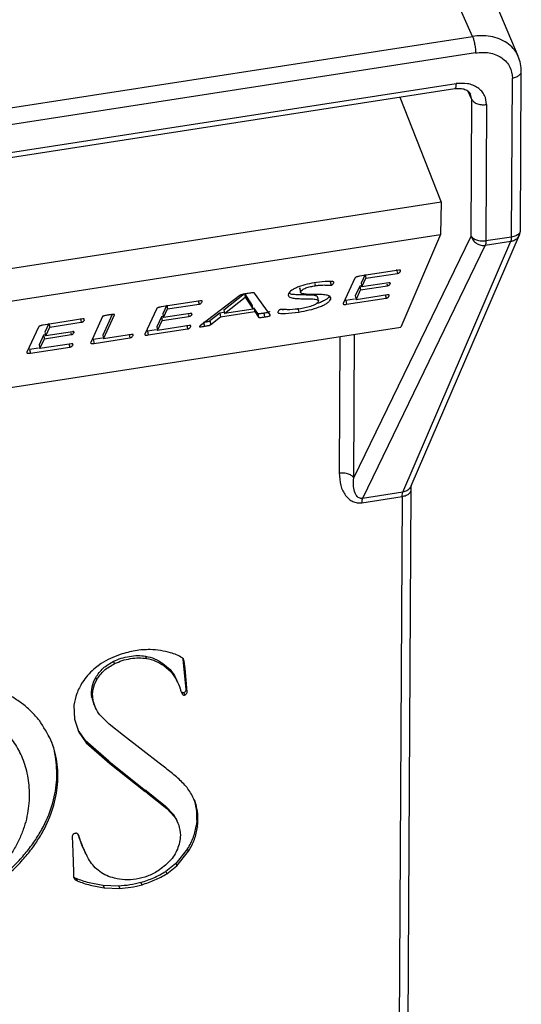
# Model space of a CAD drawing. Header units: millimetres. Extents: x 226 to 954, y 75 to 822.
# Tile 66 of 130: x 338 to 350, y 657 to 681. Entities that reach past the tile are written whole.
import ezdxf

# ---------------------------------------------------------------- set-up
doc = ezdxf.new("R2010")
doc.units = ezdxf.units.MM

msp = doc.modelspace()

# ---------------------------------------------------------------- linework, layer by layer
at = {"color": 179, "linetype": 'Continuous', "lineweight": 25}
for p, q in [((348.957, 680.766), (343.911, 692.194)), ((350.097, 680.274), (345.373, 691.538)), ((322.684, 676.702), (348.957, 680.766)), ((349.032, 680.356), (322.759, 676.292)), ((349.933, 675.748), (349.955, 679.725)), ((350.154, 675.908), (350.177, 679.885)), ((323.206, 675.544), (348.514, 679.459)), ((323.238, 675.669), (348.546, 679.584)), ((347.14, 679.246), (348.169, 676.618)), ((348.925, 675.773), (348.944, 679.185)), ((349.31, 679.061), (349.291, 675.649)), ((348.169, 676.618), (323.58, 672.814)), ((348.169, 676.618), (348.155, 675.811)), ((323.584, 672.01), (348.155, 675.811)), ((345.988, 669.722), (348.925, 675.773)), ((348.155, 675.811), (347.167, 673.494)), ((347.426, 669.528), (350.131, 675.802)), ((349.933, 675.748), (349.291, 675.649)), ((349.276, 675.541), (346.203, 669.211)), ((347.213, 669.367), (349.918, 675.641)), ((349.276, 675.541), (349.918, 675.641)), ((347.117, 674.921), (346.132, 674.769)), ((346.271, 674.81), (346.171, 674.593)), ((346.271, 674.81), (346.292, 674.717)), ((346.292, 674.717), (347.081, 674.839)), ((347.06, 674.932), (347.081, 674.839)), ((345.012, 674.583), (345.024, 674.53)), ((345.399, 674.637), (345.42, 674.543)), ((346.012, 674.715), (345.724, 674.088)), ((346.138, 674.521), (346.024, 674.273)), ((346.163, 674.524), (346.138, 674.521)), ((346.138, 674.521), (346.159, 674.427)), ((346.159, 674.427), (346.828, 674.531)), ((346.171, 674.593), (346.192, 674.5)), ((346.192, 674.5), (346.292, 674.717)), ((346.861, 674.603), (346.192, 674.5)), ((346.818, 674.575), (346.828, 674.531)), ((346.89, 674.603), (346.897, 674.574)), ((343.14, 674.288), (342.155, 673.535)), ((342.737, 673.927), (343.252, 674.333)), ((343.253, 674.333), (343.451, 674.038)), ((343.253, 674.333), (343.274, 674.24)), ((343.894, 673.804), (343.503, 674.344)), ((344.636, 674.457), (344.646, 674.41)), ((344.64, 674.481), (344.638, 674.457)), ((344.65, 674.434), (344.64, 674.481)), ((344.646, 674.41), (344.657, 674.363)), ((344.661, 674.388), (344.65, 674.434)), ((345.385, 674.28), (345.396, 674.234)), ((346.024, 674.273), (346.045, 674.18)), ((346.045, 674.18), (346.159, 674.427)), ((346.834, 674.301), (346.045, 674.18)), ((346.773, 674.312), (346.794, 674.219)), ((346.861, 674.301), (346.868, 674.268)), ((342.156, 674.154), (341.171, 674.001)), ((341.31, 674.042), (341.21, 673.825)), ((341.31, 674.042), (341.331, 673.949)), ((341.331, 673.949), (342.12, 674.071)), ((342.099, 674.164), (342.12, 674.071)), ((342.758, 673.834), (343.273, 674.24)), ((343.274, 674.24), (343.472, 673.945)), ((343.472, 673.945), (343.451, 674.038)), ((345.094, 674.201), (345.084, 674.248)), ((345.105, 674.155), (345.094, 674.201)), ((345.396, 674.234), (345.406, 674.187)), ((346.01, 674.194), (345.787, 674.159)), ((345.787, 674.159), (345.808, 674.066)), ((345.808, 674.066), (346.794, 674.219)), ((339.946, 673.81), (339.71, 673.296)), ((339.731, 673.203), (340.008, 673.805)), ((341.051, 673.947), (340.763, 673.321)), ((341.21, 673.825), (341.231, 673.732)), ((341.231, 673.732), (341.331, 673.949)), ((341.9, 673.836), (341.231, 673.732)), ((341.857, 673.808), (341.867, 673.764)), ((341.929, 673.836), (341.936, 673.806)), ((342.636, 673.844), (342.391, 673.651)), ((342.729, 673.859), (342.636, 673.844)), ((342.636, 673.844), (342.657, 673.751)), ((342.657, 673.751), (343.51, 673.883)), ((342.737, 673.927), (342.758, 673.834)), ((343.472, 673.945), (342.758, 673.834)), ((343.587, 673.834), (343.489, 673.976)), ((343.489, 673.976), (343.51, 673.883)), ((343.51, 673.883), (343.608, 673.741)), ((343.587, 673.834), (343.608, 673.741)), ((343.738, 673.842), (343.759, 673.749)), ((344.592, 673.965), (344.613, 673.872)), ((339.21, 673.698), (338.224, 673.545)), ((338.363, 673.587), (338.264, 673.37)), ((338.363, 673.587), (338.384, 673.493)), ((338.384, 673.493), (339.173, 673.615)), ((339.152, 673.709), (339.173, 673.615)), ((339.707, 673.759), (339.41, 673.112)), ((341.177, 673.753), (341.063, 673.505)), ((341.084, 673.412), (341.198, 673.66)), ((341.873, 673.534), (341.084, 673.412)), ((341.202, 673.757), (341.177, 673.753)), ((341.177, 673.753), (341.198, 673.66)), ((341.198, 673.66), (341.867, 673.764)), ((341.812, 673.544), (341.833, 673.451)), ((341.896, 673.551), (341.907, 673.501)), ((342.232, 673.609), (342.253, 673.516)), ((342.391, 673.651), (342.412, 673.558)), ((342.412, 673.558), (342.657, 673.751)), ((322.433, 669.668), (347.167, 673.494)), ((338.104, 673.492), (337.816, 672.865)), ((338.231, 673.297), (338.117, 673.05)), ((338.255, 673.301), (338.231, 673.297)), ((338.231, 673.297), (338.251, 673.204)), ((338.251, 673.204), (338.92, 673.308)), ((338.264, 673.37), (338.285, 673.277)), ((338.285, 673.277), (338.384, 673.493)), ((338.954, 673.38), (338.285, 673.277)), ((338.911, 673.352), (338.92, 673.308)), ((338.983, 673.38), (338.989, 673.351)), ((339.71, 673.296), (339.731, 673.203)), ((340.43, 673.311), (339.731, 673.203)), ((340.369, 673.321), (340.39, 673.228)), ((340.453, 673.328), (340.464, 673.278)), ((341.049, 673.426), (340.826, 673.392)), ((340.826, 673.392), (340.847, 673.299)), ((340.847, 673.299), (341.833, 673.451)), ((341.063, 673.505), (341.084, 673.412)), ((338.117, 673.05), (338.138, 672.956)), ((338.138, 672.956), (338.251, 673.204)), ((338.926, 673.078), (338.138, 672.956)), ((338.865, 673.089), (338.886, 672.995)), ((338.949, 673.095), (338.96, 673.045)), ((339.696, 673.217), (339.472, 673.182)), ((339.472, 673.182), (339.493, 673.089)), ((339.493, 673.089), (340.39, 673.228)), ((338.102, 672.971), (337.88, 672.936)), ((337.88, 672.936), (337.901, 672.843)), ((337.901, 672.843), (338.886, 672.995)), ((347.213, 669.367), (346.203, 669.211)), ((347.347, 656.071), (347.422, 669.419)), ((346.189, 669.103), (347.2, 669.259)), ((347.2, 669.259), (347.125, 655.912)), ((340.806, 665.209), (340.78, 665.266)), ((341.72, 665.193), (341.716, 665.208)), ((341.742, 665.012), (341.72, 665.193)), ((341.746, 665.136), (341.72, 665.193)), ((339.675, 665.079), (339.486, 664.939)), ((340.005, 665.079), (339.979, 665.136)), ((341.216, 665.085), (341.394, 664.931)), ((341.242, 665.028), (341.216, 665.085)), ((341.242, 665.028), (341.42, 664.874)), ((341.42, 664.874), (341.394, 664.931)), ((341.797, 664.433), (341.742, 665.012)), ((341.768, 664.955), (341.742, 665.012)), ((341.768, 664.955), (341.746, 665.136)), ((341.823, 664.376), (341.768, 664.955)), ((339.56, 664.676), (339.534, 664.733)), ((341.582, 664.617), (341.556, 664.674)), ((341.823, 664.376), (341.797, 664.433)), ((339.462, 664.191), (339.436, 664.248)), ((339.498, 664.048), (339.444, 664.228)), ((339.47, 664.171), (339.444, 664.228)), ((341.684, 664.362), (341.71, 664.305)), ((341.738, 664.351), (341.764, 664.294)), ((338.992, 664.037), (339.007, 663.692)), ((339.495, 664.047), (339.521, 663.99)), ((339.007, 663.692), (339.115, 663.361)), ((339.872, 663.56), (339.636, 663.8)), ((340.23, 663.279), (339.872, 663.56)), ((339.09, 663.418), (339.274, 663.155)), ((339.115, 663.361), (339.3, 663.098)), ((340.714, 662.905), (340.23, 663.279)), ((339.86, 662.639), (339.274, 663.155)), ((339.274, 663.155), (339.3, 663.098)), ((339.3, 663.098), (339.886, 662.582)), ((337.663, 662.799), (337.637, 662.857)), ((341.119, 662.592), (340.714, 662.905)), ((339.86, 662.639), (340.749, 661.934)), ((339.886, 662.582), (339.86, 662.639)), ((339.886, 662.582), (340.775, 661.877)), ((340.775, 661.877), (340.749, 661.934)), ((340.822, 661.851), (340.797, 661.908)), ((340.807, 661.894), (341.284, 661.515)), ((340.833, 661.837), (341.31, 661.458)), ((341.284, 661.515), (341.481, 661.307)), ((341.31, 661.458), (341.284, 661.515)), ((342.018, 661.634), (341.992, 661.691)), ((341.31, 661.458), (341.507, 661.25)), ((341.481, 661.307), (341.535, 661.196)), ((341.507, 661.25), (341.481, 661.307)), ((341.571, 661.144), (341.545, 661.201)), ((342.065, 661.175), (342.052, 661.048)), ((342.052, 661.048), (342.078, 660.991)), ((342.09, 661.117), (342.065, 661.175)), ((342.078, 660.991), (342.09, 661.117)), ((338.949, 660.762), (338.964, 660.362)), ((339.118, 660.76), (339.099, 660.802)), ((338.964, 660.362), (338.981, 659.869)), ((339.252, 660.399), (339.278, 660.342)), ((341.834, 660.442), (341.541, 660.081)), ((341.567, 660.024), (341.859, 660.385)), ((341.859, 660.385), (341.834, 660.442)), ((341.541, 660.081), (341.287, 659.879)), ((341.313, 659.822), (341.567, 660.024)), ((341.541, 660.081), (341.567, 660.024)), ((338.981, 659.869), (338.982, 659.741)), ((341.287, 659.879), (341.313, 659.822)), ((338.988, 659.74), (339.047, 659.702)), ((339.047, 659.702), (339.073, 659.645)), ((340.109, 659.513), (339.718, 659.529)), ((339.718, 659.529), (339.744, 659.472)), ((340.109, 659.513), (340.135, 659.455)), ((340.693, 659.548), (340.667, 659.605)), ((339.744, 659.472), (340.135, 659.455))]:
    msp.add_line(p, q, dxfattribs=at)
at = {"color": 8, "linetype": 'Continuous', "lineweight": 25}
for p, q in [((348.944, 679.185), (348.839, 679.402)), ((348.944, 679.185), (348.91, 679.325)), ((347.141, 674.938), (347.152, 674.887)), ((345.473, 674.627), (345.48, 674.592)), ((342.18, 674.171), (342.191, 674.12)), ((339.233, 673.715), (339.245, 673.664)), ((345.988, 669.722), (346.008, 673.315)), ((345.641, 673.258), (345.622, 669.846))]:
    msp.add_line(p, q, dxfattribs=at)
for points, knots in [([(350.098, 680.263), (350.094, 680.275), (350.069, 680.35), (349.977, 680.469), (349.823, 680.608), (349.628, 680.71), (349.411, 680.77), (349.184, 680.792), (349.032, 680.775), (348.957, 680.766)], [0, 0, 0, 0, 0.031819, 0.195685, 0.363029, 0.530372, 0.694238, 0.851566, 1, 1, 1, 1]), ([(349.955, 679.725), (349.99, 679.733), (350.044, 679.745), (350.101, 679.776), (350.138, 679.805), (350.162, 679.838), (350.177, 679.866), (350.174, 679.882), (350.174, 679.886)], [0, 0, 0, 0, 0.2961225, 0.4552652, 0.617704, 0.7801382, 0.9392823, 1, 1, 1, 1]), ([(348.546, 679.584), (348.544, 679.556), (348.543, 679.513), (348.533, 679.478), (348.524, 679.462), (348.517, 679.461), (348.514, 679.46)], [0, 0, 0, 0, 0.403716, 0.620697, 0.842163, 1, 1, 1, 1]), ([(349.918, 675.641), (349.943, 675.646), (349.988, 675.657), (350.052, 675.696), (350.103, 675.742), (350.119, 675.786), (350.126, 675.804)], [0, 0, 0, 0, 0.266694, 0.488645, 0.797006, 1, 1, 1, 1]), ([(350.151, 675.908), (350.151, 675.903), (350.155, 675.875), (350.118, 675.827), (350.042, 675.773), (349.969, 675.757), (349.933, 675.748)], [0, 0, 0, 0, 0.0660115, 0.3773372, 0.6886675, 1, 1, 1, 1]), ([(347.2, 669.259), (347.235, 669.267), (347.289, 669.279), (347.346, 669.311), (347.383, 669.339), (347.407, 669.372), (347.422, 669.4), (347.419, 669.416), (347.418, 669.42)], [0, 0, 0, 0, 0.296163, 0.455328, 0.617789, 0.780245, 0.939411, 1, 1, 1, 1]), ([(347.426, 669.528), (347.417, 669.511), (347.4, 669.478), (347.362, 669.436), (347.303, 669.391), (347.248, 669.376), (347.213, 669.367)], [0, 0, 0, 0, 0.20384, 0.41325, 0.618395, 1, 1, 1, 1])]:
    msp.add_open_spline(points, degree=3, knots=knots, dxfattribs=at)
at = {"color": 179, "linetype": 'Continuous', "lineweight": 25}
for points, knots in [([(348.957, 680.766), (348.967, 680.741), (348.982, 680.703), (348.999, 680.633), (349.011, 680.575), (349.021, 680.515), (349.03, 680.438), (349.032, 680.388), (349.032, 680.356)], [0, 0, 0, 0, 0.239699, 0.368521, 0.499999, 0.631485, 0.760306, 1, 1, 1, 1]), ([(349.032, 680.356), (349.149, 680.364), (349.328, 680.376), (349.543, 680.312), (349.691, 680.235), (349.81, 680.13), (349.925, 679.968), (349.943, 679.821), (349.955, 679.725)], [0, 0, 0, 0, 0.2394553, 0.368362, 0.5000009, 0.6316385, 0.7605417, 1, 1, 1, 1]), ([(350.177, 679.886), (350.175, 679.951), (350.17, 680.085), (350.124, 680.205), (350.1, 680.267)], [0, 0, 0, 0, 0.486103, 1, 1, 1, 1]), ([(348.514, 679.459), (348.56, 679.463), (348.654, 679.472), (348.773, 679.445), (348.866, 679.395), (348.897, 679.347), (348.912, 679.324)], [0, 0, 0, 0, 0.240489, 0.493225, 0.749222, 1, 1, 1, 1]), ([(349.31, 679.061), (349.3, 679.14), (349.285, 679.262), (349.19, 679.396), (349.091, 679.484), (348.969, 679.548), (348.791, 679.6), (348.642, 679.59), (348.546, 679.584)], [0, 0, 0, 0, 0.239454, 0.368361, 0.500001, 0.631639, 0.760541, 1, 1, 1, 1]), ([(348.944, 679.185), (348.958, 679.164), (348.979, 679.133), (349.034, 679.099), (349.083, 679.078), (349.139, 679.063), (349.216, 679.053), (349.273, 679.058), (349.31, 679.061)], [0, 0, 0, 0, 0.2396977, 0.3685124, 0.5000017, 0.6314817, 0.7603059, 1, 1, 1, 1]), ([(349.291, 675.649), (349.252, 675.646), (349.174, 675.639), (349.062, 675.663), (348.969, 675.709), (348.94, 675.751), (348.925, 675.773)], [0, 0, 0, 0, 0.249996, 0.5, 0.749991, 1, 1, 1, 1]), ([(348.925, 675.773), (348.937, 675.737), (348.963, 675.666), (349.045, 675.591), (349.127, 675.552), (349.203, 675.536), (349.25, 675.539), (349.276, 675.541)], [0, 0, 0, 0, 0.2495788, 0.4991577, 0.6929293, 0.8323974, 1, 1, 1, 1]), ([(349.918, 675.641), (349.922, 675.653), (349.93, 675.678), (349.932, 675.725), (349.933, 675.748)], [0, 0, 0, 0, 0.499991, 1, 1, 1, 1]), ([(350.127, 675.801), (350.131, 675.808), (350.145, 675.831), (350.151, 675.868), (350.155, 675.9), (350.155, 675.914), (350.155, 675.918)], [0, 0, 0, 0, 0.20711, 0.648334, 0.903288, 1, 1, 1, 1]), ([(349.291, 675.649), (349.29, 675.626), (349.288, 675.579), (349.28, 675.554), (349.276, 675.541)], [0, 0, 0, 0, 0.500009, 1, 1, 1, 1]), ([(346.132, 674.769), (346.117, 674.766), (346.096, 674.762), (346.068, 674.753), (346.049, 674.746), (346.033, 674.738), (346.019, 674.727), (346.015, 674.72), (346.012, 674.715)], [0, 0, 0, 0, 0.249517, 0.37492, 0.500983, 0.625143, 0.750835, 1, 1, 1, 1]), ([(347.081, 674.839), (347.087, 674.84), (347.096, 674.841), (347.107, 674.845), (347.117, 674.849), (347.126, 674.855), (347.142, 674.868), (347.148, 674.879), (347.152, 674.887)], [0, 0, 0, 0, 0.124771, 0.187495, 0.250224, 0.375255, 0.500424, 1, 1, 1, 1]), ([(347.152, 674.887), (347.156, 674.896), (347.16, 674.906), (347.154, 674.916), (347.15, 674.921), (347.142, 674.922), (347.132, 674.923), (347.123, 674.922), (347.117, 674.921)], [0, 0, 0, 0, 0.499889, 0.624737, 0.749953, 0.812474, 0.875686, 1, 1, 1, 1]), ([(345.056, 674.612), (344.978, 674.598), (344.824, 674.571), (344.632, 674.514), (344.507, 674.46), (344.405, 674.402), (344.375, 674.36), (344.356, 674.333)], [0, 0, 0, 0, 0.250391, 0.49999, 0.625297, 0.750618, 1, 1, 1, 1]), ([(344.661, 674.388), (344.671, 674.402), (344.687, 674.423), (344.74, 674.453), (344.806, 674.481), (344.905, 674.51), (344.985, 674.523), (345.024, 674.53)], [0, 0, 0, 0, 0.249397, 0.374764, 0.500063, 0.74983, 1, 1, 1, 1]), ([(345.024, 674.53), (345.062, 674.535), (345.137, 674.546), (345.238, 674.549), (345.315, 674.547), (345.365, 674.543), (345.394, 674.541), (345.411, 674.543), (345.42, 674.543)], [0, 0, 0, 0, 0.249879, 0.499911, 0.750076, 0.875228, 0.937775, 1, 1, 1, 1]), ([(345.48, 674.592), (345.484, 674.6), (345.49, 674.613), (345.486, 674.629), (345.44, 674.639), (345.3, 674.64), (345.154, 674.623), (345.056, 674.612)], [0, 0, 0, 0, 0.125403, 0.187887, 0.250411, 0.500514, 1, 1, 1, 1]), ([(345.42, 674.543), (345.423, 674.544), (345.429, 674.545), (345.438, 674.548), (345.445, 674.551), (345.457, 674.557), (345.47, 674.572), (345.476, 674.584), (345.48, 674.592)], [0, 0, 0, 0, 0.062824, 0.124874, 0.188071, 0.250282, 0.500118, 1, 1, 1, 1]), ([(346.828, 674.531), (346.833, 674.532), (346.842, 674.533), (346.852, 674.536), (346.862, 674.54), (346.872, 674.545), (346.889, 674.557), (346.893, 674.566), (346.897, 674.574)], [0, 0, 0, 0, 0.1249685, 0.1876788, 0.2504405, 0.375321, 0.5003919, 1, 1, 1, 1]), ([(346.897, 674.574), (346.9, 674.582), (346.905, 674.591), (346.898, 674.6), (346.89, 674.604), (346.878, 674.605), (346.867, 674.604), (346.861, 674.603)], [0, 0, 0, 0, 0.500047, 0.625169, 0.750121, 0.875476, 1, 1, 1, 1]), ([(343.325, 674.334), (343.292, 674.329), (343.243, 674.322), (343.188, 674.31), (343.165, 674.302), (343.152, 674.296), (343.145, 674.292), (343.14, 674.288)], [0, 0, 0, 0, 0.500336, 0.749711, 0.812392, 0.874991, 1, 1, 1, 1]), ([(343.503, 674.344), (343.501, 674.346), (343.497, 674.349), (343.487, 674.352), (343.467, 674.353), (343.411, 674.348), (343.36, 674.34), (343.325, 674.334)], [0, 0, 0, 0, 0.124963, 0.187548, 0.25026, 0.499569, 1, 1, 1, 1]), ([(344.356, 674.333), (344.35, 674.313), (344.339, 674.272), (344.406, 674.232), (344.521, 674.211), (344.712, 674.203), (344.923, 674.208), (345.069, 674.188), (345.11, 674.16), (345.104, 674.14), (345.101, 674.13)], [0, 0, 0, 0, 0.124853, 0.249645, 0.374644, 0.4999, 0.75045, 0.875073, 0.937502, 1, 1, 1, 1]), ([(345.082, 674.248), (345.082, 674.249), (345.084, 674.26), (345.045, 674.281), (344.904, 674.302), (344.689, 674.295), (344.503, 674.305), (344.401, 674.319), (344.375, 674.339), (344.368, 674.345)], [0, 0, 0, 0, 0.012446, 0.095774, 0.262123, 0.596556, 0.76375, 0.930599, 1, 1, 1, 1]), ([(345.406, 674.187), (345.412, 674.207), (345.422, 674.247), (345.355, 674.287), (345.238, 674.307), (345.046, 674.314), (344.838, 674.31), (344.692, 674.33), (344.652, 674.358), (344.658, 674.378), (344.661, 674.388)], [0, 0, 0, 0, 0.124845, 0.249586, 0.374564, 0.499866, 0.750431, 0.87508, 0.937514, 1, 1, 1, 1]), ([(345.385, 674.28), (345.376, 674.265), (345.359, 674.235), (345.298, 674.185), (345.212, 674.137), (345.126, 674.097), (345.063, 674.079), (345.043, 674.073)], [0, 0, 0, 0, 0.223249, 0.446386, 0.669486, 0.892577, 1, 1, 1, 1]), ([(346.868, 674.268), (346.872, 674.277), (346.877, 674.287), (346.87, 674.297), (346.864, 674.301), (346.851, 674.303), (346.839, 674.302), (346.834, 674.301)], [0, 0, 0, 0, 0.500276, 0.62531, 0.75058, 0.875615, 1, 1, 1, 1]), ([(342.12, 674.071), (342.126, 674.072), (342.135, 674.074), (342.146, 674.078), (342.156, 674.082), (342.165, 674.088), (342.181, 674.101), (342.187, 674.112), (342.191, 674.12)], [0, 0, 0, 0, 0.124761, 0.1875, 0.250219, 0.37525, 0.500418, 1, 1, 1, 1]), ([(342.191, 674.12), (342.195, 674.128), (342.199, 674.139), (342.192, 674.149), (342.189, 674.153), (342.181, 674.155), (342.171, 674.155), (342.162, 674.154), (342.156, 674.154)], [0, 0, 0, 0, 0.499876, 0.62473, 0.749945, 0.812476, 0.875675, 1, 1, 1, 1]), ([(344.613, 673.872), (344.7, 673.887), (344.875, 673.918), (345.091, 673.982), (345.234, 674.043), (345.319, 674.092), (345.38, 674.141), (345.397, 674.172), (345.406, 674.187)], [0, 0, 0, 0, 0.250003, 0.499245, 0.624408, 0.749573, 0.874752, 1, 1, 1, 1]), ([(345.101, 674.13), (345.088, 674.113), (345.07, 674.086), (345.004, 674.05), (344.923, 674.016), (344.801, 673.981), (344.704, 673.963), (344.655, 673.955)], [0, 0, 0, 0, 0.249326, 0.374593, 0.499875, 0.749592, 1, 1, 1, 1]), ([(345.724, 674.088), (345.722, 674.084), (345.72, 674.076), (345.726, 674.069), (345.736, 674.065), (345.75, 674.063), (345.773, 674.062), (345.794, 674.064), (345.808, 674.066)], [0, 0, 0, 0, 0.249459, 0.374725, 0.49932, 0.624952, 0.750498, 1, 1, 1, 1]), ([(346.794, 674.219), (346.8, 674.22), (346.809, 674.222), (346.821, 674.225), (346.831, 674.23), (346.84, 674.235), (346.86, 674.249), (346.864, 674.26), (346.868, 674.268)], [0, 0, 0, 0, 0.124779, 0.187497, 0.250239, 0.375333, 0.500387, 1, 1, 1, 1]), ([(339.865, 673.799), (339.837, 673.794), (339.793, 673.787), (339.746, 673.777), (339.725, 673.771), (339.716, 673.767), (339.71, 673.763), (339.708, 673.76), (339.707, 673.759)], [0, 0, 0, 0, 0.499815, 0.74964, 0.812288, 0.874867, 0.93745, 1, 1, 1, 1]), ([(340.008, 673.805), (340.008, 673.806), (340.009, 673.809), (340.006, 673.812), (339.999, 673.813), (339.982, 673.814), (339.937, 673.809), (339.894, 673.803), (339.865, 673.799)], [0, 0, 0, 0, 0.062569, 0.125082, 0.187776, 0.250172, 0.50017, 1, 1, 1, 1]), ([(341.171, 674.001), (341.156, 673.998), (341.135, 673.994), (341.107, 673.986), (341.088, 673.979), (341.072, 673.971), (341.058, 673.96), (341.054, 673.952), (341.051, 673.947)], [0, 0, 0, 0, 0.249515, 0.374924, 0.500981, 0.625174, 0.750836, 1, 1, 1, 1]), ([(341.867, 673.764), (341.872, 673.764), (341.881, 673.766), (341.891, 673.769), (341.901, 673.772), (341.911, 673.777), (341.928, 673.79), (341.932, 673.799), (341.936, 673.806)], [0, 0, 0, 0, 0.124969, 0.187679, 0.250402, 0.375283, 0.50039, 1, 1, 1, 1]), ([(341.936, 673.806), (341.939, 673.814), (341.944, 673.824), (341.937, 673.833), (341.929, 673.836), (341.917, 673.838), (341.906, 673.836), (341.9, 673.836)], [0, 0, 0, 0, 0.500044, 0.625159, 0.750132, 0.875475, 1, 1, 1, 1]), ([(343.738, 673.842), (343.709, 673.838), (343.665, 673.831), (343.616, 673.826), (343.6, 673.827), (343.592, 673.83), (343.589, 673.833), (343.587, 673.834)], [0, 0, 0, 0, 0.500382, 0.749657, 0.812261, 0.874828, 1, 1, 1, 1]), ([(343.877, 673.884), (343.878, 673.883), (343.879, 673.881), (343.876, 673.876), (343.872, 673.872), (343.865, 673.868), (343.858, 673.865), (343.816, 673.853), (343.774, 673.847), (343.738, 673.842)], [0, 0, 0, 0, 0.070363, 0.148596, 0.225904, 0.265105, 0.304117, 0.381816, 1, 1, 1, 1]), ([(343.759, 673.749), (343.795, 673.754), (343.837, 673.76), (343.879, 673.772), (343.886, 673.775), (343.892, 673.779), (343.897, 673.783), (343.901, 673.792), (343.897, 673.799), (343.894, 673.804)], [0, 0, 0, 0, 0.499048, 0.561762, 0.593247, 0.624897, 0.687319, 0.750461, 1, 1, 1, 1]), ([(344.095, 673.885), (344.09, 673.875), (344.084, 673.86), (344.102, 673.845), (344.163, 673.837), (344.324, 673.836), (344.497, 673.857), (344.613, 673.872)], [0, 0, 0, 0, 0.125204, 0.187731, 0.250259, 0.500521, 1, 1, 1, 1]), ([(344.164, 673.937), (344.161, 673.936), (344.155, 673.935), (344.145, 673.932), (344.137, 673.929), (344.127, 673.925), (344.118, 673.919), (344.105, 673.905), (344.099, 673.894), (344.095, 673.885)], [0, 0, 0, 0, 0.062613, 0.125137, 0.187736, 0.25042, 0.375165, 0.500498, 1, 1, 1, 1]), ([(344.268, 673.933), (344.264, 673.933), (344.222, 673.928), (344.19, 673.931), (344.16, 673.934)], [0, 0, 0, 0, 0.091482, 1, 1, 1, 1]), ([(344.655, 673.955), (344.564, 673.944), (344.427, 673.928), (344.292, 673.931), (344.231, 673.935), (344.197, 673.939), (344.175, 673.937), (344.164, 673.937)], [0, 0, 0, 0, 0.4985943, 0.7494569, 0.874953, 0.9376784, 1, 1, 1, 1]), ([(338.224, 673.545), (338.21, 673.543), (338.188, 673.539), (338.161, 673.53), (338.141, 673.523), (338.126, 673.515), (338.112, 673.504), (338.107, 673.497), (338.104, 673.492)], [0, 0, 0, 0, 0.2495154, 0.3749248, 0.5009821, 0.625145, 0.7508358, 1, 1, 1, 1]), ([(339.173, 673.615), (339.179, 673.617), (339.188, 673.618), (339.2, 673.622), (339.209, 673.626), (339.218, 673.632), (339.234, 673.645), (339.24, 673.656), (339.245, 673.664)], [0, 0, 0, 0, 0.124762, 0.187487, 0.250217, 0.375249, 0.500419, 1, 1, 1, 1]), ([(339.245, 673.664), (339.248, 673.673), (339.253, 673.683), (339.246, 673.693), (339.242, 673.697), (339.234, 673.699), (339.225, 673.7), (339.216, 673.698), (339.21, 673.698)], [0, 0, 0, 0, 0.499888, 0.624728, 0.749944, 0.812475, 0.875697, 1, 1, 1, 1]), ([(341.907, 673.501), (341.911, 673.509), (341.916, 673.52), (341.909, 673.53), (341.903, 673.534), (341.89, 673.536), (341.878, 673.535), (341.873, 673.534)], [0, 0, 0, 0, 0.5002666, 0.6252977, 0.7505573, 0.8756105, 1, 1, 1, 1]), ([(342.155, 673.535), (342.147, 673.528), (342.136, 673.52), (342.131, 673.511), (342.132, 673.507), (342.135, 673.505), (342.14, 673.504), (342.161, 673.504), (342.2, 673.508), (342.235, 673.514), (342.253, 673.516)], [0, 0, 0, 0, 0.249574, 0.31227, 0.375028, 0.406675, 0.43788, 0.500381, 0.749837, 1, 1, 1, 1]), ([(342.391, 673.651), (342.387, 673.649), (342.38, 673.643), (342.362, 673.635), (342.341, 673.629), (342.297, 673.619), (342.261, 673.614), (342.232, 673.609)], [0, 0, 0, 0, 0.125106, 0.249701, 0.37452, 0.499837, 1, 1, 1, 1]), ([(342.253, 673.516), (342.282, 673.521), (342.318, 673.526), (342.361, 673.536), (342.383, 673.542), (342.401, 673.55), (342.408, 673.556), (342.412, 673.558)], [0, 0, 0, 0, 0.50015, 0.625468, 0.75026, 0.874893, 1, 1, 1, 1]), ([(343.608, 673.741), (343.61, 673.739), (343.613, 673.737), (343.621, 673.734), (343.637, 673.732), (343.686, 673.738), (343.73, 673.745), (343.759, 673.749)], [0, 0, 0, 0, 0.125162, 0.187757, 0.250333, 0.499623, 1, 1, 1, 1]), ([(338.92, 673.308), (338.926, 673.309), (338.934, 673.31), (338.945, 673.313), (338.955, 673.317), (338.964, 673.322), (338.981, 673.334), (338.986, 673.343), (338.989, 673.351)], [0, 0, 0, 0, 0.124968, 0.187697, 0.250443, 0.375323, 0.500394, 1, 1, 1, 1]), ([(338.989, 673.351), (338.993, 673.358), (338.997, 673.368), (338.99, 673.377), (338.982, 673.38), (338.97, 673.382), (338.959, 673.381), (338.954, 673.38)], [0, 0, 0, 0, 0.500047, 0.62516, 0.750111, 0.875453, 1, 1, 1, 1]), ([(340.464, 673.278), (340.468, 673.286), (340.473, 673.297), (340.467, 673.307), (340.46, 673.311), (340.45, 673.313), (340.439, 673.312), (340.433, 673.311), (340.43, 673.311)], [0, 0, 0, 0, 0.499907, 0.62488, 0.749904, 0.87503, 0.937045, 1, 1, 1, 1]), ([(340.763, 673.321), (340.761, 673.316), (340.759, 673.309), (340.765, 673.301), (340.775, 673.297), (340.789, 673.295), (340.812, 673.295), (340.833, 673.297), (340.847, 673.299)], [0, 0, 0, 0, 0.24946, 0.374712, 0.499307, 0.624946, 0.7505, 1, 1, 1, 1]), ([(341.833, 673.451), (341.839, 673.452), (341.848, 673.454), (341.86, 673.458), (341.87, 673.462), (341.879, 673.468), (341.898, 673.482), (341.903, 673.492), (341.907, 673.501)], [0, 0, 0, 0, 0.124788, 0.187512, 0.250249, 0.375342, 0.500394, 1, 1, 1, 1]), ([(338.886, 672.995), (338.892, 672.997), (338.902, 672.998), (338.913, 673.002), (338.923, 673.006), (338.933, 673.012), (338.952, 673.026), (338.957, 673.037), (338.96, 673.045)], [0, 0, 0, 0, 0.1247881, 0.1874977, 0.2502451, 0.3753334, 0.5003873, 1, 1, 1, 1]), ([(338.96, 673.045), (338.964, 673.053), (338.97, 673.064), (338.963, 673.074), (338.956, 673.078), (338.944, 673.08), (338.932, 673.079), (338.926, 673.078)], [0, 0, 0, 0, 0.500273, 0.625308, 0.750589, 0.875625, 1, 1, 1, 1]), ([(339.41, 673.112), (339.408, 673.107), (339.406, 673.1), (339.412, 673.092), (339.421, 673.088), (339.436, 673.086), (339.458, 673.085), (339.479, 673.088), (339.493, 673.089)], [0, 0, 0, 0, 0.249371, 0.374809, 0.49921, 0.625015, 0.750519, 1, 1, 1, 1]), ([(340.39, 673.228), (340.396, 673.229), (340.406, 673.231), (340.418, 673.235), (340.427, 673.239), (340.438, 673.245), (340.455, 673.259), (340.46, 673.27), (340.464, 673.278)], [0, 0, 0, 0, 0.124832, 0.187447, 0.250147, 0.375248, 0.500359, 1, 1, 1, 1]), ([(337.816, 672.865), (337.815, 672.86), (337.812, 672.853), (337.818, 672.846), (337.828, 672.842), (337.843, 672.84), (337.866, 672.839), (337.887, 672.841), (337.901, 672.843)], [0, 0, 0, 0, 0.249456, 0.374722, 0.499318, 0.62496, 0.750497, 1, 1, 1, 1]), ([(341.019, 631.291), (340.638, 631.205), (339.262, 630.891), (336.839, 630.43), (333.758, 629.909), (330.637, 629.472), (327.505, 629.115), (324.368, 628.839), (321.232, 628.642), (318.085, 628.525), (314.912, 628.485), (311.721, 628.525), (308.516, 628.648), (305.324, 628.851), (302.151, 629.135), (299.021, 629.498), (295.94, 629.936), (292.912, 630.447), (289.926, 631.034), (286.969, 631.698), (284.047, 632.441), (281.168, 633.261), (278.354, 634.155), (275.61, 635.118), (272.958, 636.145), (270.402, 637.23), (267.945, 638.371), (265.575, 639.573), (263.283, 640.84), (261.076, 642.171), (258.959, 643.566), (256.951, 645.013), (255.056, 646.509), (253.286, 648.043), (251.644, 649.611), (250.13, 651.208), (248.737, 652.841), (247.46, 654.518), (246.303, 656.236), (245.272, 657.992), (244.376, 659.772), (243.617, 661.574), (242.999, 663.382), (242.521, 665.193), (242.183, 667.003), (241.971, 668.82), (241.945, 670.034), (241.931, 670.64)], [0, 0, 0, 0, 0.008681, 0.031395, 0.054109, 0.076824, 0.099538, 0.121847, 0.144156, 0.166464, 0.188773, 0.211487, 0.234202, 0.256916, 0.27963, 0.302345, 0.324654, 0.346962, 0.369271, 0.39158, 0.414294, 0.437008, 0.459723, 0.482437, 0.505151, 0.52746, 0.549769, 0.572078, 0.594387, 0.617101, 0.639815, 0.66253, 0.685244, 0.707958, 0.730267, 0.752576, 0.774885, 0.797193, 0.819908, 0.842622, 0.865336, 0.888051, 0.910765, 0.933074, 0.955382, 0.977691, 1, 1, 1, 1]), ([(345.622, 669.846), (345.661, 669.849), (345.738, 669.855), (345.851, 669.831), (345.943, 669.786), (345.973, 669.743), (345.988, 669.722)], [0, 0, 0, 0, 0.2499974, 0.5000068, 0.7500024, 1, 1, 1, 1]), ([(345.622, 669.846), (345.629, 669.74), (345.643, 669.54), (345.745, 669.322), (345.862, 669.195), (345.96, 669.131), (346.069, 669.096), (346.147, 669.1), (346.185, 669.102)], [0, 0, 0, 0, 0.307099, 0.583398, 0.704057, 0.812044, 0.909194, 1, 1, 1, 1]), ([(346.201, 669.21), (346.192, 669.21), (346.173, 669.208), (346.134, 669.215), (346.091, 669.238), (346.05, 669.283), (346.003, 669.373), (345.973, 669.52), (345.983, 669.651), (345.988, 669.722)], [0, 0, 0, 0, 0.029681, 0.061495, 0.137297, 0.234952, 0.355273, 0.653879, 1, 1, 1, 1]), ([(347.2, 669.259), (347.201, 669.283), (347.202, 669.33), (347.209, 669.355), (347.213, 669.367)], [0, 0, 0, 0, 0.499976, 1, 1, 1, 1]), ([(347.422, 669.421), (347.422, 669.442), (347.423, 669.482), (347.426, 669.517), (347.428, 669.533), (347.427, 669.531), (347.427, 669.53)], [0, 0, 0, 0, 0.351265, 0.660881, 0.931625, 1, 1, 1, 1]), ([(346.203, 669.211), (346.199, 669.198), (346.191, 669.173), (346.189, 669.126), (346.189, 669.103)], [0, 0, 0, 0, 0.499991, 1, 1, 1, 1]), ([(340.895, 665.429), (340.77, 665.426), (340.521, 665.42), (340.273, 665.343), (340.148, 665.305)], [0, 0, 0, 0, 0.4999999, 1, 1, 1, 1]), ([(341.405, 665.349), (341.323, 665.37), (341.16, 665.413), (340.983, 665.423), (340.895, 665.429)], [0, 0, 0, 0, 0.500001, 1, 1, 1, 1]), ([(340.148, 665.305), (340.066, 665.275), (339.901, 665.215), (339.75, 665.125), (339.675, 665.079)], [0, 0, 0, 0, 0.499995, 1, 1, 1, 1]), ([(339.979, 665.136), (340.043, 665.163), (340.173, 665.219), (340.379, 665.264), (340.586, 665.286), (340.716, 665.273), (340.78, 665.266)], [0, 0, 0, 0, 0.243711, 0.499378, 0.755273, 1, 1, 1, 1]), ([(340.005, 665.079), (340.069, 665.106), (340.198, 665.161), (340.405, 665.207), (340.612, 665.229), (340.742, 665.216), (340.806, 665.209)], [0, 0, 0, 0, 0.243715, 0.49938, 0.755276, 1, 1, 1, 1]), ([(340.78, 665.266), (340.858, 665.247), (341.019, 665.208), (341.149, 665.127), (341.216, 665.085)], [0, 0, 0, 0, 0.48807, 1, 1, 1, 1]), ([(340.806, 665.209), (340.884, 665.19), (341.045, 665.151), (341.175, 665.07), (341.242, 665.028)], [0, 0, 0, 0, 0.488073, 1, 1, 1, 1]), ([(341.698, 665.223), (341.653, 665.249), (341.563, 665.301), (341.457, 665.333), (341.405, 665.349)], [0, 0, 0, 0, 0.504128, 1, 1, 1, 1]), ([(341.746, 665.136), (341.743, 665.153), (341.738, 665.177), (341.721, 665.207), (341.706, 665.217), (341.698, 665.223)], [0, 0, 0, 0, 0.493795, 0.739901, 1, 1, 1, 1]), ([(339.486, 664.939), (339.432, 664.887), (339.326, 664.785), (339.244, 664.669), (339.203, 664.612)], [0, 0, 0, 0, 0.50449, 1, 1, 1, 1]), ([(339.534, 664.733), (339.591, 664.814), (339.703, 664.976), (339.887, 665.083), (339.979, 665.136)], [0, 0, 0, 0, 0.500001, 1, 1, 1, 1]), ([(339.56, 664.676), (339.616, 664.757), (339.729, 664.919), (339.913, 665.026), (340.005, 665.079)], [0, 0, 0, 0, 0.500002, 1, 1, 1, 1]), ([(341.394, 664.931), (341.445, 664.866), (341.509, 664.786), (341.545, 664.692), (341.553, 664.673)], [0, 0, 0, 0, 0.801273, 1, 1, 1, 1]), ([(338.126, 663.655), (338.063, 663.73), (337.939, 663.879), (337.713, 664.072), (337.464, 664.24), (337.1, 664.428), (336.591, 664.595), (335.922, 664.686), (335.214, 664.666), (334.571, 664.548), (334.014, 664.37), (333.541, 664.168), (333.245, 663.993), (333.096, 663.904)], [0, 0, 0, 0, 0.062351, 0.124007, 0.185267, 0.246361, 0.36853, 0.491475, 0.615556, 0.741091, 0.825955, 0.912087, 1, 1, 1, 1]), ([(339.436, 664.248), (339.432, 664.331), (339.424, 664.492), (339.498, 664.654), (339.534, 664.733)], [0, 0, 0, 0, 0.5111, 1, 1, 1, 1]), ([(339.462, 664.191), (339.458, 664.273), (339.45, 664.435), (339.524, 664.597), (339.56, 664.676)], [0, 0, 0, 0, 0.511098, 1, 1, 1, 1]), ([(341.42, 664.874), (341.469, 664.808), (341.566, 664.677), (341.62, 664.525), (341.647, 664.45)], [0, 0, 0, 0, 0.5021988, 1, 1, 1, 1]), ([(339.203, 664.612), (339.15, 664.519), (339.044, 664.331), (339.009, 664.136), (338.992, 664.037)], [0, 0, 0, 0, 0.495518, 1, 1, 1, 1]), ([(341.647, 664.45), (341.655, 664.424), (341.67, 664.373), (341.697, 664.328), (341.71, 664.305)], [0, 0, 0, 0, 0.504698, 1, 1, 1, 1]), ([(341.797, 664.433), (341.796, 664.425), (341.793, 664.41), (341.781, 664.387), (341.762, 664.366), (341.746, 664.356), (341.738, 664.351)], [0, 0, 0, 0, 0.25001, 0.500006, 0.750004, 1, 1, 1, 1]), ([(339.444, 664.228), (339.444, 664.228), (339.444, 664.23), (339.444, 664.232), (339.441, 664.235), (339.437, 664.237), (339.434, 664.24), (339.433, 664.241), (339.433, 664.242), (339.433, 664.243), (339.433, 664.246), (339.435, 664.247), (339.436, 664.248)], [0, 0, 0, 0, 0.074817, 0.143078, 0.27321, 0.533822, 0.650148, 0.701382, 0.748931, 0.796431, 0.849894, 1, 1, 1, 1]), ([(339.47, 664.171), (339.47, 664.171), (339.47, 664.172), (339.47, 664.175), (339.467, 664.178), (339.463, 664.181), (339.459, 664.183), (339.458, 664.185), (339.458, 664.186), (339.459, 664.188), (339.461, 664.19), (339.462, 664.191)], [0, 0, 0, 0, 0.07475, 0.143178, 0.273373, 0.53407, 0.701201, 0.748873, 0.796404, 0.849917, 1, 1, 1, 1]), ([(341.738, 664.351), (341.733, 664.35), (341.723, 664.348), (341.708, 664.35), (341.694, 664.354), (341.688, 664.359), (341.684, 664.362)], [0, 0, 0, 0, 0.249977, 0.500029, 0.750017, 1, 1, 1, 1]), ([(341.71, 664.305), (341.713, 664.302), (341.72, 664.297), (341.734, 664.293), (341.749, 664.291), (341.759, 664.293), (341.764, 664.294)], [0, 0, 0, 0, 0.250013, 0.49999, 0.749975, 1, 1, 1, 1]), ([(341.764, 664.294), (341.772, 664.299), (341.788, 664.309), (341.807, 664.33), (341.819, 664.353), (341.822, 664.368), (341.823, 664.376)], [0, 0, 0, 0, 0.250005, 0.499999, 0.750013, 1, 1, 1, 1]), ([(339.636, 663.8), (339.596, 663.856), (339.517, 663.968), (339.485, 664.103), (339.47, 664.171)], [0, 0, 0, 0, 0.498089, 1, 1, 1, 1]), ([(336.633, 659.285), (336.751, 659.361), (336.983, 659.512), (337.299, 659.764), (337.581, 660.027), (337.828, 660.301), (338.04, 660.584), (338.276, 660.968), (338.487, 661.461), (338.605, 662.056), (338.584, 662.633), (338.437, 663.181), (338.23, 663.497), (338.126, 663.655)], [0, 0, 0, 0, 0.07118, 0.139794, 0.206275, 0.271013, 0.334354, 0.3966, 0.518637, 0.638885, 0.758511, 0.87851, 1, 1, 1, 1]), ([(337.409, 663.21), (337.488, 663.1), (337.654, 662.867), (337.802, 662.446), (337.881, 661.972), (337.867, 661.457), (337.763, 661.012), (337.618, 660.658), (337.474, 660.395), (337.294, 660.137), (337.076, 659.889), (336.818, 659.651), (336.62, 659.511), (336.519, 659.439)], [0, 0, 0, 0, 0.101831, 0.215064, 0.33611, 0.46173, 0.589758, 0.654576, 0.72009, 0.786693, 0.854982, 0.925756, 1, 1, 1, 1]), ([(336.607, 659.342), (336.725, 659.419), (336.958, 659.569), (337.273, 659.821), (337.555, 660.084), (337.802, 660.358), (338.014, 660.641), (338.25, 661.025), (338.461, 661.518), (338.581, 662.114), (338.552, 662.686), (338.472, 663.079), (338.367, 663.254), (338.358, 663.269)], [0, 0, 0, 0, 0.079986, 0.157087, 0.231792, 0.304538, 0.375716, 0.445661, 0.582794, 0.717918, 0.852342, 0.987185, 1, 1, 1, 1]), ([(342.018, 661.634), (341.972, 661.73), (341.88, 661.923), (341.652, 662.164), (341.394, 662.383), (341.211, 662.522), (341.119, 662.592)], [0, 0, 0, 0, 0.24516, 0.492809, 0.745399, 1, 1, 1, 1]), ([(340.749, 661.934), (340.76, 661.928), (340.776, 661.92), (340.792, 661.911), (340.796, 661.908)], [0, 0, 0, 0, 0.701745, 1, 1, 1, 1]), ([(340.775, 661.877), (340.786, 661.871), (340.802, 661.862), (340.822, 661.852), (340.83, 661.844), (340.832, 661.839), (340.833, 661.837)], [0, 0, 0, 0, 0.5190969, 0.7601188, 0.8775439, 1, 1, 1, 1]), ([(342.065, 661.175), (342.065, 661.265), (342.066, 661.443), (342.017, 661.609), (341.992, 661.691)], [0, 0, 0, 0, 0.505973, 1, 1, 1, 1]), ([(342.09, 661.117), (342.091, 661.208), (342.092, 661.386), (342.042, 661.552), (342.018, 661.634)], [0, 0, 0, 0, 0.505971, 1, 1, 1, 1]), ([(341.507, 661.25), (341.546, 661.181), (341.627, 661.039), (341.643, 660.874), (341.651, 660.79)], [0, 0, 0, 0, 0.4888682, 1, 1, 1, 1]), ([(341.834, 660.442), (341.887, 660.54), (341.994, 660.739), (342.033, 660.944), (342.052, 661.048)], [0, 0, 0, 0, 0.495996, 1, 1, 1, 1]), ([(341.859, 660.385), (341.913, 660.483), (342.02, 660.681), (342.059, 660.887), (342.078, 660.991)], [0, 0, 0, 0, 0.495996, 1, 1, 1, 1]), ([(338.988, 660.822), (338.983, 660.818), (338.972, 660.811), (338.957, 660.79), (338.952, 660.774), (338.949, 660.762)], [0, 0, 0, 0, 0.2442139, 0.4892605, 1, 1, 1, 1]), ([(339.059, 660.831), (339.057, 660.832), (339.052, 660.834), (339.041, 660.835), (339.019, 660.833), (339.001, 660.826), (338.988, 660.822)], [0, 0, 0, 0, 0.121089, 0.238673, 0.479912, 1, 1, 1, 1]), ([(339.118, 660.76), (339.113, 660.775), (339.105, 660.796), (339.087, 660.818), (339.073, 660.827), (339.064, 660.829), (339.059, 660.831)], [0, 0, 0, 0, 0.4902911, 0.7377279, 0.8646854, 1, 1, 1, 1]), ([(339.258, 660.402), (339.24, 660.437), (339.173, 660.57), (339.126, 660.713), (339.092, 660.818)], [0, 0, 0, 0, 0.263417, 1, 1, 1, 1]), ([(339.376, 660.157), (339.326, 660.254), (339.224, 660.448), (339.153, 660.656), (339.118, 660.76)], [0, 0, 0, 0, 0.4981117, 1, 1, 1, 1]), ([(341.651, 660.79), (341.648, 660.73), (341.642, 660.611), (341.597, 660.493), (341.576, 660.435)], [0, 0, 0, 0, 0.509998, 1, 1, 1, 1]), ([(341.576, 660.435), (341.552, 660.383), (341.504, 660.279), (341.349, 660.087), (341.196, 659.97), (341.094, 659.893)], [0, 0, 0, 0, 0.2471454, 0.5008828, 1, 1, 1, 1]), ([(340.005, 659.712), (339.939, 659.731), (339.804, 659.769), (339.634, 659.875), (339.486, 660.003), (339.412, 660.106), (339.376, 660.157)], [0, 0, 0, 0, 0.242157, 0.494699, 0.750558, 1, 1, 1, 1]), ([(338.982, 659.741), (338.985, 659.73), (338.991, 659.708), (339.02, 659.673), (339.052, 659.656), (339.073, 659.645)], [0, 0, 0, 0, 0.254135, 0.50259, 1, 1, 1, 1]), ([(341.094, 659.893), (341.008, 659.845), (340.834, 659.747), (340.642, 659.705), (340.545, 659.684)], [0, 0, 0, 0, 0.494352, 1, 1, 1, 1]), ([(340.667, 659.605), (340.775, 659.642), (340.99, 659.714), (341.189, 659.824), (341.287, 659.879)], [0, 0, 0, 0, 0.502962, 1, 1, 1, 1]), ([(340.693, 659.548), (340.801, 659.584), (341.016, 659.657), (341.214, 659.767), (341.313, 659.822)], [0, 0, 0, 0, 0.502956, 1, 1, 1, 1]), ([(339.718, 659.529), (339.601, 659.548), (339.366, 659.586), (339.153, 659.663), (339.047, 659.702)], [0, 0, 0, 0, 0.499999, 1, 1, 1, 1]), ([(339.073, 659.645), (339.179, 659.606), (339.392, 659.529), (339.627, 659.491), (339.744, 659.472)], [0, 0, 0, 0, 0.5000013, 1, 1, 1, 1]), ([(340.545, 659.684), (340.45, 659.676), (340.262, 659.659), (340.09, 659.694), (340.005, 659.712)], [0, 0, 0, 0, 0.506758, 1, 1, 1, 1]), ([(340.667, 659.605), (340.574, 659.582), (340.388, 659.535), (340.202, 659.52), (340.109, 659.513)], [0, 0, 0, 0, 0.500001, 1, 1, 1, 1]), ([(340.135, 659.455), (340.228, 659.463), (340.414, 659.478), (340.6, 659.525), (340.693, 659.548)], [0, 0, 0, 0, 0.500004, 1, 1, 1, 1])]:
    msp.add_open_spline(points, degree=3, knots=knots, dxfattribs=at)

doc.saveas('drawing.dxf')
